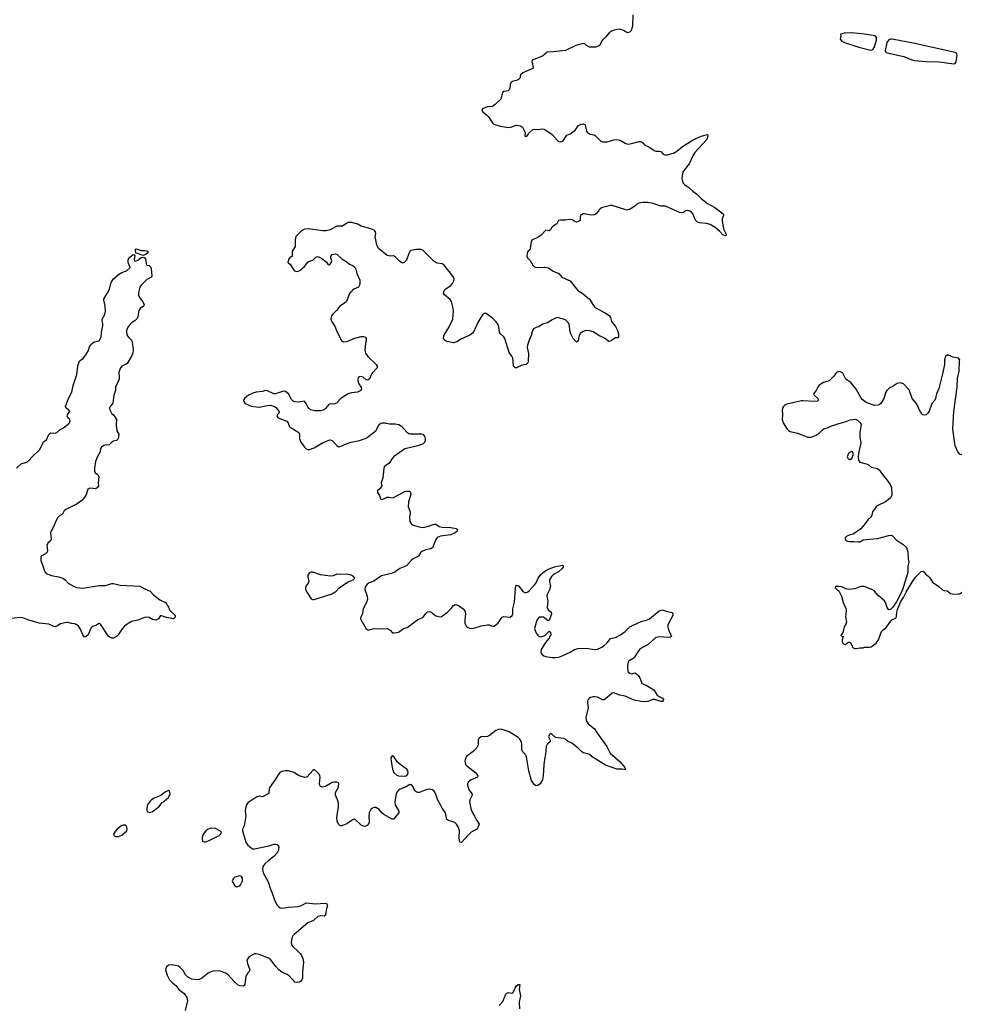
# Model space of a CAD drawing. Header units: inches. Extents: x 2005975 to 2217453, y 644152 to 846769.
# Tile 23 of 162: x 2033510 to 2045144, y 715986 to 728150. Entities that reach past the tile are written whole.
import ezdxf

# ---------------------------------------------------------------- set-up
doc = ezdxf.new("R2010")
doc.units = ezdxf.units.IN
doc.header["$MEASUREMENT"] = 0
for name, color, linetype in [('C0731', 7, 'Continuous'), ('C0732', 7, 'Continuous'), ('C0741', 7, 'Continuous'), ('C0742', 7, 'Continuous')]:
    doc.layers.add(name, color=color, linetype=linetype)

msp = doc.modelspace()

# ---------------------------------------------------------------- linework, layer by layer
at = {"layer": 'C0731', "color": 6, "elevation": 400}
for points in [[(2040000, 719039), (2039984, 718950), (2039978, 718810), (2039970, 718761), (2039942, 718710), (2039910, 718688), (2039890, 718685), (2039870, 718696), (2039833, 718750), (2039802, 718870), (2039770, 719044), (2039755, 719075), (2039724, 719110), (2039714, 719130), (2039714, 719190), (2039708, 719228), (2039690, 719263), (2039670, 719284), (2039556, 719350), (2039470, 719382), (2039434, 719386), (2039392, 719368), (2039313, 719307), (2039290, 719295), (2039211, 719289), (2039190, 719279), (2039181, 719270), (2039174, 719250), (2039176, 719190), (2039155, 719150), (2039114, 719110), (2039035, 719050), (2039017, 719023), (2039009, 718990), (2039017, 718950), (2039033, 718930), (2039144, 718844), (2039170, 718810), (2039168, 718790), (2039090, 718757), (2039053, 718730), (2039044, 718710), (2039042, 718690), (2039065, 718630), (2039095, 718590), (2039100, 718570), (2039070, 718510), (2039066, 718490), (2039084, 718404), (2039101, 718361), (2039130, 718310), (2039148, 718268), (2039189, 718210), (2039172, 718168), (2039156, 718144), (2039090, 718111), (2039050, 718074), (2038970, 717984), (2038950, 717989), (2038945, 718005), (2038941, 718050), (2038943, 718130), (2038932, 718170), (2038906, 718210), (2038885, 718230), (2038850, 718246), (2038810, 718255), (2038787, 718270), (2038770, 718350), (2038728, 718410), (2038711, 718450), (2038674, 718514), (2038650, 718582), (2038630, 718618), (2038610, 718636), (2038570, 718644), (2038530, 718636), (2038450, 718603), (2038424, 718604), (2038408, 718610), (2038389, 718629), (2038370, 718673), (2038350, 718699), (2038330, 718701), (2038286, 718674), (2038210, 718644), (2038189, 718630), (2038170, 718606), (2038156, 718564), (2038144, 718484), (2038151, 718450), (2038194, 718370), (2038193, 718350), (2038130, 718272), (2038110, 718274), (2038009, 718329), (2037987, 718347), (2037950, 718394), (2037910, 718417), (2037890, 718418), (2037870, 718410), (2037850, 718391), (2037828, 718352), (2037822, 718310), (2037829, 718250), (2037828, 718230), (2037822, 718218), (2037804, 718196), (2037790, 718187), (2037770, 718184), (2037730, 718198), (2037650, 718273), (2037630, 718270), (2037550, 718214), (2037490, 718189), (2037470, 718191), (2037450, 718210), (2037432, 718250), (2037429, 718290), (2037450, 718430), (2037450, 718470), (2037438, 718510), (2037413, 718570), (2037410, 718590), (2037416, 718610), (2037448, 718670), (2037452, 718712), (2037443, 718723), (2037429, 718730), (2037390, 718731), (2037370, 718727), (2037290, 718677), (2037250, 718668), (2037233, 718673), (2037219, 718690), (2037216, 718710), (2037222, 718790), (2037217, 718810), (2037208, 718828), (2037190, 718850), (2037150, 718885), (2037130, 718876), (2037063, 718797), (2037050, 718790), (2037032, 718788), (2036961, 718810), (2036899, 718850), (2036830, 718870), (2036790, 718872), (2036750, 718863), (2036730, 718852), (2036710, 718833), (2036664, 718756), (2036600, 718670), (2036592, 718650), (2036589, 718590), (2036510, 718548), (2036470, 718556), (2036441, 718550), (2036327, 718473), (2036312, 718450), (2036299, 718410), (2036294, 718370), (2036303, 718310), (2036301, 718290), (2036282, 718190), (2036262, 718150), (2036263, 718130), (2036290, 718030), (2036310, 717982), (2036330, 717950), (2036370, 717917), (2036390, 717907), (2036410, 717905), (2036590, 717944), (2036650, 717964), (2036670, 717965), (2036690, 717958), (2036710, 717930), (2036707, 717890), (2036690, 717858), (2036648, 717810), (2036580, 717760), (2036538, 717722), (2036516, 717690), (2036508, 717650), (2036517, 717610), (2036578, 717498), (2036607, 717410), (2036627, 717370), (2036662, 717262), (2036690, 717210), (2036710, 717189), (2036730, 717177), (2036752, 717172), (2036830, 717186), (2036950, 717192), (2036990, 717207), (2037050, 717240), (2037170, 717227), (2037274, 717234), (2037297, 717230), (2037305, 717225), (2037311, 717211), (2037299, 717170), (2037290, 717086), (2037270, 717074), (2037230, 717078), (2037193, 717070), (2037139, 717021), (2037070, 716993), (2036902, 716850), (2036885, 716830), (2036874, 716806), (2036866, 716750), (2036868, 716730), (2036876, 716710), (2036892, 716690), (2036940, 716650), (2036978, 716610), (2036992, 716590), (2037010, 716550), (2037015, 716510), (2037003, 716383), (2037003, 716310), (2036997, 716290), (2036982, 716270), (2036962, 716258), (2036930, 716254), (2036910, 716261), (2036838, 716338), (2036813, 716353), (2036750, 716382), (2036710, 716413), (2036673, 716453), (2036610, 716538), (2036595, 716550), (2036470, 716600), (2036430, 716608), (2036410, 716608), (2036372, 716588), (2036338, 716562), (2036318, 716530), (2036323, 716490), (2036352, 716410), (2036347, 716390), (2036330, 716373), (2036305, 716335), (2036292, 716230), (2036283, 716217), (2036270, 716210), (2036230, 716212), (2036210, 716223), (2036157, 716270), (2036086, 716350), (2036054, 716370), (2035990, 716395), (2035922, 716398), (2035872, 716388), (2035840, 716370), (2035755, 716305), (2035727, 716293), (2035690, 716286), (2035636, 716296), (2035583, 716323), (2035560, 716350), (2035530, 716403), (2035490, 716445), (2035470, 716456), (2035390, 716475), (2035350, 716469), (2035324, 716450), (2035314, 716430), (2035313, 716410), (2035330, 716345), (2035361, 716290), (2035397, 716250), (2035438, 716218), (2035478, 716170), (2035541, 716121), (2035576, 716070), (2035583, 716030), (2035581, 716010), (2035553, 715910)], [(2039436, 715970), (2039480, 716020), (2039518, 716110), (2039530, 716122), (2039550, 716130), (2039590, 716122), (2039601, 716130), (2039610, 716139), (2039630, 716190), (2039645, 716210), (2039670, 716230), (2039690, 716231), (2039682, 716170), (2039699, 716090), (2039680, 716010), (2039684, 715930)]]:
    msp.add_lwpolyline(points, dxfattribs=at)
for points in [[(2038110, 719054), (2038096, 719030), (2038098, 718990), (2038117, 718890), (2038132, 718850), (2038170, 718816), (2038189, 718809), (2038270, 718805), (2038290, 718808), (2038307, 718830), (2038310, 718850), (2038306, 718870), (2038293, 718890), (2038242, 718922), (2038179, 718979), (2038160, 719000), (2038130, 719053)], [(2035350, 718626), (2035297, 718603), (2035255, 718565), (2035170, 718533), (2035138, 718510), (2035118, 718490), (2035090, 718449), (2035079, 718410), (2035081, 718381), (2035090, 718363), (2035110, 718357), (2035130, 718359), (2035150, 718368), (2035230, 718425), (2035270, 718479), (2035294, 718490), (2035300, 718500), (2035350, 718541), (2035368, 718588), (2035362, 718622)], [(2034790, 718199), (2034765, 718190), (2034710, 718145), (2034667, 718090), (2034674, 718074), (2034690, 718058), (2034730, 718059), (2034750, 718067), (2034770, 718074), (2034833, 718130), (2034839, 718150), (2034835, 718170), (2034830, 718186), (2034818, 718198)], [(2035870, 718161), (2035830, 718147), (2035808, 718130), (2035781, 718090), (2035765, 718050), (2035763, 718023), (2035770, 718001), (2035790, 717991), (2035810, 717993), (2035850, 718009), (2035973, 718070), (2035997, 718090), (2036004, 718110), (2035984, 718130), (2035930, 718156)], [(2036230, 717573), (2036170, 717557), (2036150, 717541), (2036136, 717510), (2036142, 717490), (2036168, 717450), (2036190, 717439), (2036210, 717440), (2036230, 717450), (2036239, 717461), (2036261, 717510), (2036264, 717550), (2036248, 717570)]]:
    msp.add_lwpolyline(points, close=True, dxfattribs=at)
at = {"layer": 'C0732', "color": 6}
for points, elevation in [([(2040000, 727725), (2039970, 727698), (2039842, 727650), (2039839, 727630), (2039847, 727610), (2039851, 727570), (2039858, 727550), (2039727, 727493), (2039699, 727470), (2039689, 727430), (2039674, 727410), (2039650, 727399), (2039607, 727390), (2039583, 727377), (2039569, 727351), (2039565, 727310), (2039557, 727283), (2039544, 727270), (2039490, 727262), (2039476, 727250), (2039453, 727167), (2039390, 727106), (2039350, 727078), (2039290, 727073), (2039257, 727063), (2039230, 727050), (2039221, 727030), (2039232, 727010), (2039277, 726977), (2039304, 726950), (2039350, 726877), (2039370, 726861), (2039390, 726851), (2039450, 726834), (2039550, 726820), (2039590, 726825), (2039620, 726840), (2039650, 726847), (2039698, 726838), (2039721, 726821), (2039756, 726756), (2039752, 726710), (2039770, 726707), (2039776, 726710), (2039792, 726730), (2039795, 726745), (2039850, 726792), (2039870, 726798), (2039910, 726794), (2039970, 726801), (2039990, 726799), (2040000, 726793)], 400), ([(2040000, 724398), (2039970, 724390), (2039923, 724357), (2039890, 724348), (2039857, 724330), (2039846, 724310), (2039830, 724250), (2039803, 724190), (2039783, 724130), (2039781, 724101), (2039795, 724025), (2039794, 723930), (2039788, 723912), (2039768, 723890), (2039704, 723876), (2039650, 723849), (2039630, 723849), (2039611, 723870), (2039609, 723930), (2039601, 723970), (2039590, 723994), (2039559, 724039), (2039506, 724210), (2039493, 724233), (2039449, 724270), (2039437, 724290), (2039432, 724350), (2039420, 724380), (2039396, 724416), (2039357, 724457), (2039313, 724493), (2039270, 724521), (2039250, 724520), (2039230, 724503), (2039172, 724410), (2039122, 724298), (2039103, 724277), (2039070, 724253), (2038970, 724206), (2038910, 724172), (2038870, 724160), (2038790, 724174), (2038770, 724181), (2038754, 724194), (2038746, 724210), (2038751, 724250), (2038813, 724347), (2038863, 724450), (2038871, 724550), (2038863, 724603), (2038845, 724670), (2038830, 724693), (2038759, 724750), (2038747, 724770), (2038749, 724790), (2038760, 724810), (2038780, 724830), (2038835, 724865), (2038858, 724890), (2038875, 724925), (2038877, 724950), (2038870, 724970), (2038850, 725000), (2038750, 725120), (2038730, 725134), (2038670, 725141), (2038630, 725161), (2038490, 725301), (2038470, 725310), (2038411, 725311), (2038343, 725297), (2038332, 725288), (2038319, 725261), (2038290, 725181), (2038259, 725150), (2038250, 725146), (2038232, 725148), (2038197, 725170), (2038150, 725222), (2038130, 725231), (2038090, 725230), (2038050, 725238), (2037943, 725323), (2037923, 725363), (2037905, 725450), (2037903, 725470), (2037909, 725510), (2037906, 725530), (2037889, 725549), (2037850, 725566), (2037730, 725600), (2037686, 725626), (2037610, 725643), (2037570, 725644), (2037550, 725638), (2037500, 725600), (2037430, 725598), (2037410, 725593), (2037347, 725553), (2037298, 725542), (2037250, 725542), (2037075, 725565), (2037030, 725562), (2036990, 725542), (2036922, 725470), (2036912, 725432), (2036913, 725350), (2036878, 725290), (2036875, 725270), (2036877, 725237), (2036882, 725230), (2036870, 725222), (2036850, 725218), (2036830, 725189), (2036823, 725150), (2036830, 725141), (2036850, 725131), (2036888, 725068), (2036907, 725047), (2036930, 725040), (2036950, 725043), (2036970, 725052), (2037030, 725103), (2037070, 725153), (2037090, 725165), (2037130, 725180), (2037170, 725217), (2037190, 725223), (2037216, 725216), (2037241, 725201), (2037298, 725158), (2037319, 725130), (2037330, 725123), (2037350, 725135), (2037368, 725170), (2037356, 725210), (2037354, 725230), (2037370, 725250), (2037410, 725259), (2037430, 725253), (2037490, 725196), (2037556, 725156), (2037583, 725130), (2037630, 725109), (2037652, 725092), (2037664, 725070), (2037674, 725014), (2037714, 724934), (2037714, 724890), (2037708, 724870), (2037694, 724846), (2037638, 724822), (2037617, 724803), (2037610, 724789), (2037598, 724782), (2037579, 724761), (2037557, 724690), (2037546, 724670), (2037525, 724650), (2037466, 724610), (2037423, 724557), (2037373, 724510), (2037361, 724490), (2037355, 724450), (2037364, 724424), (2037404, 724364), (2037425, 724310), (2037466, 724226), (2037488, 724188), (2037510, 724172), (2037550, 724173), (2037650, 724214), (2037730, 724236), (2037758, 724238), (2037780, 724230), (2037791, 724211), (2037792, 724190), (2037783, 724150), (2037774, 724070), (2037781, 724030), (2037811, 723991), (2037916, 723890), (2037928, 723870), (2037926, 723850), (2037862, 723778), (2037830, 723712), (2037810, 723698), (2037790, 723702), (2037752, 723732), (2037730, 723741), (2037710, 723739), (2037693, 723727), (2037686, 723710), (2037687, 723690), (2037701, 723650), (2037728, 723610), (2037733, 723590), (2037723, 723570), (2037683, 723550), (2037610, 723542), (2037570, 723530), (2037479, 723470), (2037426, 723413), (2037390, 723401), (2037350, 723404), (2037330, 723395), (2037290, 723346), (2037270, 723332), (2037230, 723319), (2037156, 723316), (2037104, 723330), (2037085, 723345), (2037068, 723368), (2037049, 723410), (2037030, 723436), (2036950, 723427), (2036910, 723429), (2036890, 723436), (2036870, 723456), (2036830, 723530), (2036795, 723555), (2036770, 723561), (2036670, 723527), (2036649, 723529), (2036570, 723566), (2036550, 723568), (2036504, 723556), (2036430, 723550), (2036390, 723537), (2036336, 723510), (2036286, 723470), (2036276, 723450), (2036278, 723430), (2036296, 723410), (2036370, 723377), (2036470, 723362), (2036570, 723383), (2036610, 723386), (2036650, 723375), (2036670, 723362), (2036715, 723310), (2036711, 723290), (2036693, 723267), (2036687, 723250), (2036703, 723230), (2036810, 723190), (2036827, 723170), (2036839, 723130), (2036850, 723117), (2036959, 723050), (2036966, 723030), (2036967, 722970), (2036983, 722930), (2037030, 722868), (2037050, 722850), (2037070, 722840), (2037090, 722840), (2037150, 722860), (2037250, 722923), (2037330, 722955), (2037350, 722958), (2037370, 722951), (2037430, 722888), (2037450, 722873), (2037470, 722876), (2037534, 722906), (2037607, 722930), (2037710, 722953), (2037767, 722970), (2037790, 722982), (2037909, 723070), (2037950, 723148), (2037970, 723166), (2037990, 723171), (2038026, 723170), (2038079, 723159), (2038150, 723159), (2038193, 723150), (2038227, 723130), (2038294, 723054), (2038317, 723037), (2038332, 723032), (2038470, 723035), (2038490, 723029), (2038510, 723004), (2038519, 722970), (2038518, 722950), (2038512, 722928), (2038493, 722910), (2038430, 722885), (2038270, 722848), (2038128, 722750), (2038110, 722730), (2038075, 722670), (2038019, 722630), (2038008, 722610), (2037995, 722490), (2037977, 722430), (2037983, 722390), (2037962, 722358), (2037931, 722330), (2037931, 722310), (2037956, 722270), (2037969, 722229), (2037990, 722221), (2038051, 722251), (2038070, 722253), (2038110, 722242), (2038130, 722246), (2038270, 722320), (2038290, 722327), (2038330, 722325), (2038339, 722310), (2038342, 722290), (2038315, 722190), (2038309, 722130), (2038333, 722070), (2038335, 722050), (2038326, 722010), (2038331, 721950), (2038350, 721919), (2038370, 721907), (2038444, 721884), (2038490, 721878), (2038550, 721890), (2038630, 721918), (2038650, 721918), (2038693, 721890), (2038730, 721881), (2038836, 721876), (2038904, 721864), (2038919, 721850), (2038914, 721830), (2038890, 721811), (2038835, 721785), (2038710, 721768), (2038670, 721755), (2038650, 721730), (2038610, 721625), (2038590, 721611), (2038530, 721601), (2038479, 721581), (2038466, 721570), (2038437, 721523), (2038372, 721488), (2038350, 721471), (2038290, 721403), (2038206, 721370), (2038150, 721330), (2038103, 721310), (2037982, 721278), (2037885, 721215), (2037828, 721192), (2037804, 721176), (2037780, 721140), (2037774, 721110), (2037802, 721030), (2037806, 720990), (2037795, 720950), (2037754, 720870), (2037746, 720814), (2037724, 720770), (2037722, 720750), (2037740, 720710), (2037790, 720625), (2037810, 720613), (2037830, 720613), (2037890, 720630), (2037950, 720625), (2038050, 720630), (2038086, 720610), (2038116, 720576), (2038134, 720574), (2038170, 720579), (2038190, 720585), (2038250, 720627), (2038297, 720643), (2038430, 720739), (2038490, 720766), (2038526, 720814), (2038550, 720833), (2038570, 720837), (2038590, 720833), (2038650, 720785), (2038710, 720774), (2038723, 720777), (2038796, 720830), (2038843, 720877), (2038870, 720913), (2038890, 720924), (2038910, 720920), (2038944, 720904), (2038990, 720870), (2039009, 720849), (2039017, 720810), (2039009, 720730), (2039010, 720690), (2039030, 720652), (2039050, 720640), (2039072, 720632), (2039110, 720630), (2039210, 720660), (2039290, 720676), (2039310, 720673), (2039350, 720657), (2039370, 720659), (2039390, 720670), (2039420, 720700), (2039472, 720768), (2039490, 720775), (2039570, 720767), (2039595, 720790), (2039601, 720810), (2039602, 720870), (2039624, 720956), (2039634, 721126), (2039640, 721150), (2039650, 721165), (2039675, 721155), (2039728, 721090), (2039750, 721075), (2039770, 721073), (2039790, 721081), (2039810, 721098), (2039870, 721167), (2039890, 721194), (2039917, 721250), (2039950, 721295), (2040000, 721336)], 400), ([(2040000, 725537), (2039955, 725490), (2039904, 725456), (2039840, 725430), (2039829, 725410), (2039818, 725322), (2039812, 725308), (2039790, 725285), (2039780, 725260), (2039777, 725230), (2039786, 725210), (2039816, 725176), (2039850, 725116), (2039870, 725098), (2039890, 725089), (2039992, 725092), (2040000, 725091)], 400), ([(2033470, 722610), (2033530, 722662), (2033595, 722685), (2033620, 722700), (2033667, 722753), (2033759, 722841), (2033790, 722911), (2033810, 722937), (2033839, 722961), (2033870, 723027), (2033881, 723039), (2033893, 723047), (2033950, 723044), (2033969, 723051), (2034010, 723088), (2034052, 723108), (2034108, 723152), (2034124, 723170), (2034133, 723190), (2034130, 723210), (2034106, 723230), (2034095, 723250), (2034100, 723270), (2034128, 723310), (2034112, 723330), (2034086, 723350), (2034077, 723370), (2034113, 723470), (2034154, 723550), (2034171, 723630), (2034215, 723765), (2034228, 723870), (2034239, 723910), (2034250, 723934), (2034294, 723966), (2034337, 724023), (2034363, 724070), (2034370, 724101), (2034390, 724139), (2034430, 724170), (2034490, 724184), (2034510, 724210), (2034516, 724230), (2034519, 724290), (2034538, 724370), (2034537, 724397), (2034528, 724430), (2034527, 724450), (2034561, 724510), (2034568, 724550), (2034567, 724610), (2034549, 724690), (2034552, 724710), (2034591, 724769), (2034619, 724821), (2034635, 724890), (2034643, 724910), (2034670, 724947), (2034730, 725002), (2034770, 725025), (2034830, 725046), (2034875, 725090), (2034852, 725150), (2034850, 725182), (2034870, 725216), (2034910, 725251), (2034925, 725245), (2034931, 725231), (2034924, 725190), (2034930, 725168), (2034950, 725171), (2034970, 725181), (2035012, 725212), (2035030, 725218), (2035051, 725211), (2035065, 725190), (2035078, 725118), (2035110, 725114), (2035130, 725094), (2035136, 725070), (2035142, 724990), (2035137, 724970), (2035081, 724939), (2035059, 724921), (2035010, 724870), (2034996, 724844), (2034979, 724781), (2034979, 724750), (2034987, 724727), (2035026, 724670), (2035047, 724630), (2035043, 724617), (2035041, 724610), (2034998, 724582), (2034982, 724558), (2034970, 724484), (2034960, 724460), (2034931, 724430), (2034890, 724404), (2034870, 724383), (2034846, 724350), (2034830, 724310), (2034830, 724285), (2034839, 724250), (2034850, 724232), (2034890, 724190), (2034898, 724170), (2034910, 724070), (2034906, 724030), (2034890, 723992), (2034838, 723902), (2034827, 723893), (2034770, 723871), (2034750, 723841), (2034734, 723790), (2034740, 723730), (2034738, 723710), (2034692, 723610), (2034695, 723570), (2034673, 723507), (2034662, 723418), (2034656, 723404), (2034628, 723370), (2034619, 723350), (2034624, 723330), (2034643, 723290), (2034650, 723281), (2034670, 723270), (2034707, 723210), (2034700, 723140), (2034712, 723072), (2034733, 723030), (2034727, 722970), (2034705, 722950), (2034670, 722943), (2034648, 722932), (2034610, 722893), (2034570, 722897), (2034550, 722889), (2034522, 722870), (2034510, 722853), (2034503, 722810), (2034470, 722752), (2034446, 722690), (2034436, 722610), (2034436, 722575), (2034443, 722550), (2034476, 722530), (2034488, 722508), (2034480, 722430), (2034482, 722390), (2034473, 722370), (2034450, 722356), (2034377, 722363), (2034351, 722350), (2034325, 722270), (2034279, 722210), (2034218, 722170), (2034080, 722100), (2034059, 722081), (2034038, 722042), (2034001, 722019), (2033981, 721999), (2033963, 721970), (2033919, 721870), (2033894, 721826), (2033890, 721810), (2033898, 721730), (2033890, 721710), (2033859, 721681), (2033847, 721653), (2033852, 721592), (2033848, 721570), (2033830, 721550), (2033776, 721524), (2033769, 721510), (2033769, 721470), (2033801, 721390), (2033811, 721350), (2033821, 721330), (2033838, 721310), (2033903, 721283), (2033990, 721269), (2034041, 721250), (2034071, 721230), (2034108, 721190), (2034173, 721150), (2034210, 721135), (2034290, 721129), (2034490, 721158), (2034570, 721160), (2034650, 721184), (2034670, 721183), (2034750, 721164), (2034917, 721157), (2034990, 721150), (2035010, 721144), (2035057, 721117), (2035123, 721090), (2035164, 721044), (2035243, 720983), (2035311, 720950), (2035350, 720891), (2035360, 720860), (2035432, 720790), (2035432, 720770), (2035410, 720749), (2035325, 720765), (2035250, 720789), (2035225, 720750), (2035190, 720733), (2035150, 720741), (2035110, 720764), (2035070, 720770), (2035030, 720758), (2034968, 720732), (2034890, 720715), (2034825, 720675), (2034804, 720657), (2034775, 720625), (2034726, 720550), (2034707, 720530), (2034670, 720511), (2034650, 720510), (2034610, 720531), (2034594, 720550), (2034510, 720683), (2034490, 720689), (2034450, 720667), (2034408, 720652), (2034388, 720632), (2034356, 720550), (2034331, 720530), (2034310, 720523), (2034290, 720549), (2034260, 720620), (2034236, 720656), (2034216, 720676), (2034190, 720688), (2034150, 720692), (2034110, 720704), (2034090, 720704), (2034012, 720688), (2033970, 720658), (2033950, 720650), (2033930, 720654), (2033870, 720684), (2033750, 720694), (2033610, 720735), (2033550, 720759), (2033510, 720766), (2033370, 720750)], 300), ([(2040000, 720756), (2039987, 720767), (2039930, 720768), (2039898, 720730), (2039871, 720630), (2039890, 720572), (2039910, 720546), (2039934, 720530), (2039950, 720527), (2039998, 720542), (2040000, 720544)], 400), ([(2040000, 720442), (2039952, 720370), (2039947, 720350), (2039949, 720330), (2039960, 720310), (2039988, 720290), (2040000, 720286)], 400)]:
    msp.add_lwpolyline(points, dxfattribs=dict(at, elevation=elevation))
for points, elevation in [([(2035030, 725239), (2034970, 725263), (2034945, 725265), (2034939, 725310), (2034943, 725317), (2034950, 725321), (2035010, 725300), (2035050, 725299), (2035091, 725291), (2035091, 725270), (2035070, 725249)], 300), ([(2037130, 721324), (2037110, 721324), (2037090, 721315), (2037069, 721289), (2037068, 721268), (2037082, 721210), (2037073, 721187), (2037044, 721150), (2037040, 721130), (2037043, 721110), (2037064, 721064), (2037110, 720995), (2037127, 720987), (2037150, 720989), (2037370, 721057), (2037421, 721090), (2037458, 721130), (2037510, 721170), (2037570, 721204), (2037632, 721228), (2037649, 721250), (2037630, 721275), (2037597, 721290), (2037570, 721294), (2037430, 721300), (2037381, 721279), (2037350, 721275), (2037228, 721292)], 400)]:
    msp.add_lwpolyline(points, close=True, dxfattribs=dict(at, elevation=elevation))
at = {"layer": 'C0741', "color": 6, "elevation": 400}
msp.add_lwpolyline([(2041180, 720000), (2041196, 719950), (2041250, 719930), (2041345, 719870), (2041387, 719807), (2041410, 719790), (2041453, 719770), (2041465, 719750), (2041461, 719738), (2041454, 719726), (2041434, 719726), (2041352, 719752), (2041331, 719751), (2041270, 719726), (2041230, 719722), (2041190, 719725), (2041104, 719744), (2040990, 719794), (2040927, 719807), (2040850, 719834), (2040830, 719830), (2040770, 719776), (2040730, 719748), (2040710, 719747), (2040650, 719780), (2040610, 719786), (2040590, 719786), (2040562, 719778), (2040549, 719771), (2040533, 719750), (2040525, 719730), (2040524, 719710), (2040534, 719650), (2040504, 719530), (2040510, 719491), (2040520, 719470), (2040534, 719450), (2040611, 719390), (2040649, 719330), (2040766, 719170), (2040806, 719090), (2040930, 718980), (2040988, 718910), (2040997, 718890), (2040990, 718883), (2040952, 718892), (2040890, 718889), (2040750, 718939), (2040584, 719044), (2040550, 719071), (2040530, 719080), (2040470, 719092), (2040450, 719107), (2040412, 719150), (2040390, 719168), (2040330, 719212), (2040278, 719238), (2040250, 719260), (2040230, 719270), (2040130, 719280), (2040090, 719318), (2040070, 719330), (2040050, 719316), (2040044, 719290), (2040064, 719250), (2040063, 719230), (2040030, 719203), (2040014, 719170), (2040006, 719070), (2040000, 719039)], dxfattribs=at)
at = {"layer": 'C0742', "color": 6}
for points, elevation in [([(2041084, 728210), (2041082, 728070), (2041071, 728029), (2041056, 728004), (2041030, 727988), (2041010, 727991), (2040970, 728018), (2040930, 728033), (2040890, 728031), (2040830, 728013), (2040793, 727987), (2040750, 727935), (2040705, 727895), (2040672, 727830), (2040630, 727812), (2040550, 727811), (2040513, 727830), (2040491, 727851), (2040470, 727857), (2040383, 727830), (2040254, 727770), (2040107, 727753), (2040029, 727751), (2040000, 727725)], 400), ([(2040000, 726793), (2040090, 726733), (2040150, 726660), (2040170, 726644), (2040190, 726642), (2040210, 726647), (2040230, 726663), (2040270, 726725), (2040310, 726740), (2040374, 726786), (2040415, 726845), (2040442, 726858), (2040470, 726863), (2040490, 726856), (2040495, 726850), (2040514, 726774), (2040522, 726762), (2040558, 726738), (2040607, 726727), (2040620, 726720), (2040690, 726650), (2040710, 726640), (2040770, 726643), (2040850, 726667), (2040890, 726670), (2040930, 726664), (2040990, 726624), (2041010, 726615), (2041030, 726614), (2041070, 726619), (2041165, 726645), (2041186, 726646), (2041209, 726629), (2041230, 726604), (2041296, 726570), (2041350, 726533), (2041370, 726526), (2041410, 726528), (2041430, 726522), (2041461, 726490), (2041482, 726482), (2041510, 726482), (2041590, 726503), (2041630, 726527), (2041698, 726582), (2041833, 726667), (2041930, 726712), (2042010, 726733), (2042013, 726710), (2042000, 726670), (2041853, 726510), (2041826, 726470), (2041781, 726370), (2041705, 726270), (2041693, 726190), (2041694, 726170), (2041698, 726150), (2041708, 726130), (2041728, 726110), (2041776, 726076), (2041826, 726030), (2041876, 725996), (2041930, 725941), (2042010, 725879), (2042100, 725830), (2042202, 725750), (2042208, 725730), (2042189, 725691), (2042188, 725670), (2042206, 725566), (2042236, 725510), (2042239, 725490), (2042230, 725480), (2042201, 725490), (2042157, 725537), (2042103, 725583), (2042041, 725621), (2041994, 725634), (2041910, 725641), (2041886, 725650), (2041857, 725677), (2041830, 725746), (2041810, 725772), (2041790, 725786), (2041767, 725793), (2041732, 725790), (2041712, 725768), (2041690, 725763), (2041663, 725770), (2041490, 725845), (2041430, 725846), (2041338, 725878), (2041270, 725893), (2041208, 725892), (2041158, 725882), (2041134, 725870), (2041110, 725847), (2041051, 725809), (2041010, 725796), (2040830, 725853), (2040810, 725854), (2040710, 725830), (2040684, 725816), (2040632, 725750), (2040610, 725738), (2040570, 725734), (2040489, 725751), (2040470, 725750), (2040450, 725740), (2040441, 725730), (2040434, 725710), (2040435, 725670), (2040408, 725652), (2040388, 725650), (2040370, 725656), (2040337, 725677), (2040310, 725682), (2040250, 725673), (2040190, 725674), (2040166, 725670), (2040148, 725630), (2040101, 725599), (2040082, 725578), (2040070, 725553), (2040050, 725542), (2040010, 725548), (2040000, 725537)], 400), ([(2040000, 725091), (2040043, 725083), (2040103, 725043), (2040170, 725013), (2040207, 724970), (2040310, 724926), (2040405, 724805), (2040470, 724763), (2040550, 724697), (2040598, 724618), (2040617, 724597), (2040641, 724581), (2040743, 724530), (2040796, 724490), (2040808, 724470), (2040823, 724423), (2040870, 724359), (2040897, 724310), (2040910, 724270), (2040909, 724231), (2040902, 724218), (2040870, 724219), (2040810, 724179), (2040790, 724176), (2040735, 724215), (2040665, 724250), (2040594, 724294), (2040550, 724308), (2040510, 724310), (2040470, 724299), (2040441, 724279), (2040423, 724250), (2040410, 724189), (2040403, 724177), (2040390, 724168), (2040350, 724210), (2040318, 724270), (2040307, 724310), (2040305, 724370), (2040296, 724396), (2040286, 724410), (2040257, 724437), (2040230, 724451), (2040150, 724470), (2040090, 724444), (2040030, 724407), (2040000, 724398)], 400), ([(2045150, 722773), (2045130, 722777), (2045101, 722810), (2045067, 722887), (2045041, 723090), (2045052, 723310), (2045092, 723610), (2045097, 723717), (2045116, 723810), (2045122, 723930), (2045128, 723950), (2045108, 723970), (2045039, 723979), (2044990, 724004), (2044970, 724004), (2044950, 723989), (2044936, 723950), (2044937, 723890), (2044916, 723790), (2044866, 723594), (2044839, 723530), (2044827, 723470), (2044816, 723450), (2044779, 723410), (2044746, 723314), (2044732, 723288), (2044710, 723270), (2044695, 723265), (2044670, 723270), (2044640, 723300), (2044590, 723407), (2044537, 723470), (2044498, 723578), (2044430, 723653), (2044390, 723662), (2044350, 723655), (2044290, 723613), (2044270, 723606), (2044246, 723590), (2044223, 723570), (2044210, 723550), (2044187, 723470), (2044148, 723410), (2044130, 723393), (2044114, 723386), (2044070, 723384), (2043970, 723420), (2043919, 723459), (2043901, 723481), (2043847, 723587), (2043780, 723670), (2043719, 723710), (2043682, 723782), (2043650, 723801), (2043630, 723803), (2043603, 723790), (2043570, 723745), (2043512, 723690), (2043442, 723670), (2043390, 723634), (2043371, 723610), (2043351, 723569), (2043318, 723530), (2043325, 723510), (2043371, 723470), (2043376, 723450), (2043370, 723438), (2043327, 723433), (2043190, 723442), (2043170, 723440), (2042990, 723402), (2042968, 723392), (2042948, 723372), (2042935, 723350), (2042930, 723330), (2042936, 723270), (2042931, 723209), (2042944, 723170), (2042993, 723090), (2043010, 723073), (2043030, 723062), (2043120, 723040), (2043250, 722991), (2043290, 722993), (2043350, 723016), (2043390, 723043), (2043430, 723085), (2043450, 723098), (2043490, 723108), (2043531, 723129), (2043630, 723163), (2043710, 723180), (2043770, 723207), (2043836, 723216), (2043862, 723202), (2043896, 723170), (2043907, 723150), (2043892, 723050), (2043892, 722992), (2043903, 722923), (2043873, 722790), (2043868, 722750), (2043872, 722710), (2043890, 722685), (2043970, 722664), (2043993, 722653), (2044030, 722623), (2044105, 722605), (2044130, 722588), (2044170, 722530), (2044226, 722466), (2044266, 722406), (2044281, 722370), (2044285, 722275), (2044273, 722247), (2044242, 722218), (2044207, 722193), (2044111, 722149), (2044092, 722130), (2044049, 722070), (2044039, 722030), (2044029, 722010), (2043990, 721970), (2043946, 721910), (2043901, 721859), (2043810, 721793), (2043770, 721786), (2043731, 721770), (2043711, 721750), (2043711, 721730), (2043731, 721711), (2043762, 721702), (2043817, 721703), (2043870, 721698), (2043890, 721700), (2043930, 721725), (2044110, 721740), (2044250, 721779), (2044281, 721781), (2044295, 721775), (2044342, 721722), (2044423, 721670), (2044466, 721630), (2044485, 721570), (2044488, 721490), (2044495, 721450), (2044482, 721398), (2044484, 721330), (2044477, 721290), (2044441, 721190), (2044422, 721118), (2044398, 721062), (2044342, 720958), (2044293, 720887), (2044270, 720864), (2044250, 720859), (2044244, 720864), (2044227, 720887), (2044209, 720950), (2044197, 720970), (2044117, 721037), (2044073, 721090), (2044047, 721107), (2043977, 721137), (2043947, 721147), (2043910, 721148), (2043890, 721144), (2043830, 721117), (2043750, 721110), (2043717, 721117), (2043670, 721143), (2043631, 721149), (2043590, 721146), (2043585, 721130), (2043605, 721110), (2043630, 721096), (2043666, 721030), (2043686, 720950), (2043716, 720876), (2043722, 720850), (2043712, 720770), (2043724, 720710), (2043716, 720684), (2043698, 720650), (2043679, 720581), (2043665, 720555), (2043654, 720550), (2043658, 720538), (2043691, 720530), (2043682, 720518), (2043672, 720490), (2043671, 720470), (2043678, 720450), (2043690, 720438), (2043710, 720431), (2043750, 720458), (2043770, 720458), (2043810, 720391), (2043830, 720381), (2043850, 720381), (2043889, 720391), (2043930, 720391), (2043950, 720398), (2044010, 720396), (2044030, 720401), (2044091, 720449), (2044121, 720490), (2044157, 720590), (2044170, 720606), (2044217, 720643), (2044285, 720735), (2044338, 720762), (2044345, 720775), (2044347, 720830), (2044356, 720864), (2044398, 720962), (2044430, 721010), (2044463, 721077), (2044537, 721203), (2044578, 721262), (2044650, 721334), (2044670, 721339), (2044681, 721330), (2044710, 721291), (2044730, 721281), (2044755, 721255), (2044790, 721201), (2044868, 721148), (2044910, 721106), (2044930, 721099), (2044970, 721095), (2045010, 721061), (2045030, 721055), (2045106, 721054), (2045130, 721061), (2045150, 721076)], 500), ([(2040000, 721336), (2040010, 721344), (2040050, 721366), (2040130, 721395), (2040218, 721410), (2040224, 721404), (2040225, 721390), (2040213, 721370), (2040166, 721330), (2040105, 721295), (2040082, 721270), (2040058, 721230), (2040057, 721210), (2040069, 721150), (2040055, 721105), (2040026, 721050), (2040022, 721030), (2040034, 720970), (2040027, 720887), (2040040, 720860), (2040076, 720830), (2040080, 720810), (2040050, 720728), (2040030, 720728), (2040000, 720756)], 400), ([(2040000, 720286), (2040030, 720277), (2040089, 720269), (2040130, 720269), (2040170, 720276), (2040213, 720290), (2040310, 720337), (2040365, 720370), (2040410, 720383), (2040510, 720386), (2040610, 720371), (2040650, 720372), (2040703, 720397), (2040730, 720417), (2040768, 720452), (2040810, 720505), (2040870, 720519), (2040935, 720550), (2040992, 720590), (2041050, 720648), (2041090, 720670), (2041190, 720714), (2041250, 720732), (2041290, 720750), (2041410, 720848), (2041450, 720859), (2041510, 720838), (2041550, 720832), (2041570, 720821), (2041578, 720810), (2041579, 720790), (2041527, 720690), (2041519, 720670), (2041517, 720650), (2041523, 720623), (2041562, 720530), (2041550, 720521), (2041524, 720516), (2041414, 720526), (2041370, 720519), (2041275, 720430), (2041205, 720395), (2041170, 720370), (2041140, 720330), (2041107, 720273), (2041090, 720257), (2041041, 720230), (2041030, 720218), (2041019, 720170), (2041019, 720130), (2041030, 720090), (2041050, 720075), (2041070, 720070), (2041110, 720080), (2041130, 720070), (2041151, 720050), (2041177, 720010), (2041180, 720000)], 400), ([(2040000, 720544), (2040050, 720596), (2040070, 720582), (2040072, 720550), (2040056, 720524), (2040052, 720510), (2040023, 720477), (2040000, 720442)], 400)]:
    msp.add_lwpolyline(points, dxfattribs=dict(at, elevation=elevation))
at = {"layer": 'C0742', "color": 6, "elevation": 500}
for points in [[(2043793, 727987), (2043696, 727983), (2043651, 727970), (2043655, 727950), (2043647, 727910), (2043662, 727890), (2043703, 727870), (2043878, 727810), (2044010, 727777), (2044030, 727774), (2044050, 727781), (2044070, 727815), (2044096, 727896), (2044097, 727930), (2044079, 727950), (2043948, 727972)], [(2044270, 727909), (2044250, 727901), (2044226, 727870), (2044204, 727770), (2044211, 727751), (2044230, 727740), (2044436, 727696), (2044535, 727655), (2044567, 727647), (2044710, 727634), (2044870, 727628), (2045050, 727606), (2045070, 727610), (2045082, 727630), (2045092, 727712), (2045090, 727730), (2045070, 727744), (2044570, 727858), (2044290, 727908)], [(2043790, 722815), (2043770, 722809), (2043751, 722790), (2043736, 722750), (2043745, 722725), (2043770, 722716), (2043790, 722731), (2043809, 722770), (2043809, 722790), (2043799, 722810)]]:
    msp.add_lwpolyline(points, close=True, dxfattribs=at)

doc.saveas('drawing.dxf')
